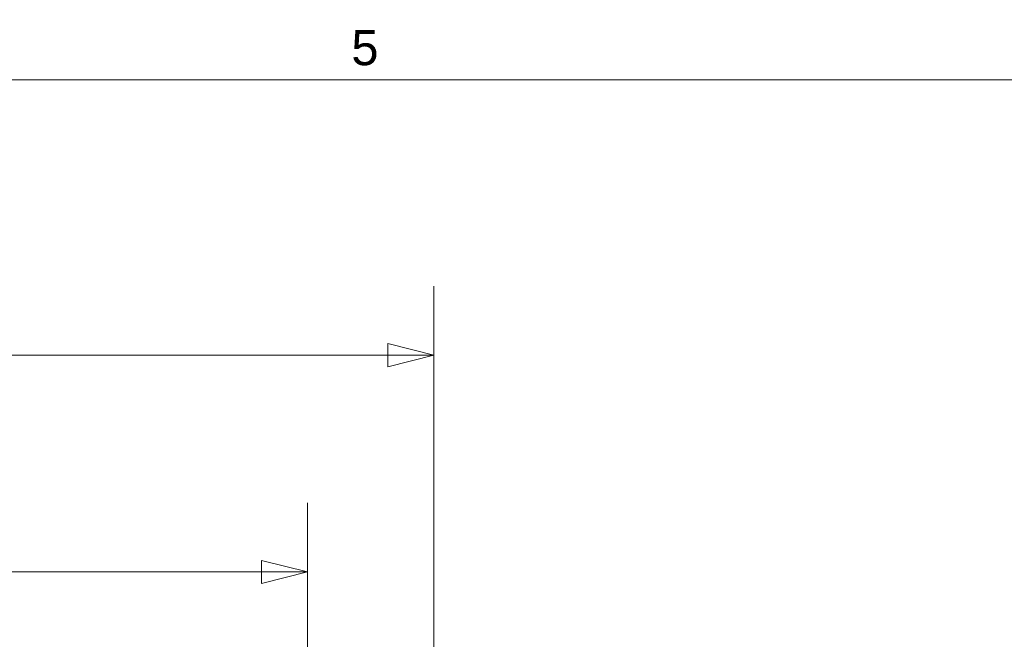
# Model space of a CAD drawing. Header units: inches. Extents: x 0.3 to 84.8, y 1.5 to 53.5.
# Tile 48 of 107: x 34.9 to 41.5, y 48.7 to 52.9. Entities that reach past the tile are written whole.
import ezdxf

# ---------------------------------------------------------------- set-up
doc = ezdxf.new("R2010")
doc.units = ezdxf.units.IN
doc.header["$LTSCALE"] = 2.5
doc.header["$MEASUREMENT"] = 0
doc.layers.add('Border (ANSI)', color=7, linetype='Continuous', lineweight=9)
doc.layers.add('Dimension (ANSI)', color=7, linetype='Continuous', lineweight=9)
doc.styles.add('Note Text (ANSI)', font='arial.ttf')
doc.dimstyles.new('.XX', dxfattribs={"dimscale": 2.5, "dimtxt": 0.095, "dimasz": 0.125, "dimexe": 0.1875, "dimexo": 0.0625, "dimgap": 0.0625, "dimtad": 0, "dimtih": 1, "dimtoh": 1, "dimrnd": 1e-08, "dimzin": 0, "dimdsep": 46, "dimtxsty": 'Note Text (ANSI)', "dimblk": 'Filled-1', "dimcen": 0.09, "dimdle": 0.45, "dimclrd": 256, "dimclre": 256, "dimclrt": 256, "dimadec": 0, "dimazin": 1, "dimtfac": 1.263158, "dimtofl": 0, "dimtmove": 0, "dimatfit": 3, "dimfxl": 1, "dimtolj": 1, "dimtzin": 4, "dimlwd": -1, "dimlwe": -1, "dimarcsym": 0})

# ---------------------------------------------------------------- blocks, each defined once
blk = doc.blocks.new('Borders Default Border')
at = {"layer": 'Border (ANSI)', "flags": 128}
blk.add_lwpolyline([(0.5, 1), (0.5, 21), (33.5, 21), (33.5, 1), (0.5, 1)], dxfattribs=at)
at = {"layer": 'Border (ANSI)', "insert": (14.8439, 21.0384), "char_height": 0.095, "attachment_point": 7, "style": 'Note Text (ANSI)'}
blk.add_mtext('5', dxfattribs=at)
blk = doc.blocks.new('Filled-1')
at = {"color": 0}
for p, q in [((0, 0), (-1, 0.25)), ((-1, 0.25), (-1, -0.25)), ((-1, 0), (0, 0)), ((-1, -0.25), (0, 0))]:
    blk.add_line(p, q, dxfattribs=at)
at = {"color": 0, "flags": 128}
blk.add_lwpolyline([(-1, -0.25), (0, 0), (-1, 0.25), (-1, -0.25)], dxfattribs=at)
at = {"color": 0}
blk.add_solid([(-1, -0.25), (0, 0), (-1, 0.25), (-1, -0.25)], dxfattribs=at)
blk = doc.blocks.new('*D45')
at = {"layer": 'Defpoints', "color": 0, "transparency": 16777216}
for p in [(30.5622, 49.1638), (30.5622, 47.6916), (36.8122, 47.6916)]:
    blk.add_point(p, dxfattribs=at)
at = {"layer": 'Dimension (ANSI)', "transparency": 16777216}
for p, q in [((30.5622, 47.8478), (30.5622, 49.6325)), ((36.8122, 47.8478), (36.8122, 49.6325)), ((30.8747, 49.1638), (33.221, 49.1638)), ((36.4997, 49.1638), (34.1535, 49.1638))]:
    blk.add_line(p, q, dxfattribs=at)
at = {"layer": 'Dimension (ANSI)', "transparency": 16777216, "xscale": 0.3125, "yscale": 0.3125, "zscale": 0.3125, "rotation": 180}
blk.add_blockref('Filled-1', (30.5622, 49.1638), dxfattribs=at)
at = {"layer": 'Dimension (ANSI)', "transparency": 16777216, "xscale": 0.3125, "yscale": 0.3125, "zscale": 0.3125}
blk.add_blockref('Filled-1', (36.8122, 49.1638), dxfattribs=at)
at = {"layer": 'Dimension (ANSI)', "transparency": 16777216, "insert": (33.3772, 49.285), "char_height": 0.2375, "attachment_point": 1, "style": 'Note Text (ANSI)'}
blk.add_mtext('\\A1;6.25', dxfattribs=at)
blk = doc.blocks.new('*D46')
at = {"layer": 'Defpoints', "color": 0, "transparency": 16777216}
for p in [(29.7058, 50.6333), (29.7058, 47.1645), (37.6687, 47.1645)]:
    blk.add_point(p, dxfattribs=at)
at = {"layer": 'Dimension (ANSI)', "transparency": 16777216}
for p, q in [((29.7058, 47.3208), (29.7058, 51.102)), ((37.6687, 47.3208), (37.6687, 51.102)), ((30.0183, 50.6333), (32.0754, 50.6333)), ((37.3562, 50.6333), (33.0028, 50.6333))]:
    blk.add_line(p, q, dxfattribs=at)
at = {"layer": 'Dimension (ANSI)', "transparency": 16777216, "xscale": 0.3125, "yscale": 0.3125, "zscale": 0.3125, "rotation": 180}
blk.add_blockref('Filled-1', (29.7058, 50.6333), dxfattribs=at)
at = {"layer": 'Dimension (ANSI)', "transparency": 16777216, "xscale": 0.3125, "yscale": 0.3125, "zscale": 0.3125}
blk.add_blockref('Filled-1', (37.6687, 50.6333), dxfattribs=at)
at = {"layer": 'Dimension (ANSI)', "transparency": 16777216, "insert": (32.2317, 50.7546), "char_height": 0.2375, "attachment_point": 1, "style": 'Note Text (ANSI)'}
blk.add_mtext('\\A1;7.96', dxfattribs=at)

msp = doc.modelspace()

# ---------------------------------------------------------------- block references
at = {"xscale": 2.5, "yscale": 2.5, "zscale": 2.5}
msp.add_blockref('Borders Default Border', (0, 0), dxfattribs=at)

# ---------------------------------------------------------------- dimensions: what is measured, and where the dimension line sits
at = {"layer": 'Dimension (ANSI)'}
for base, p1, p2, picture, middle in [((29.7058, 50.6333), (37.6687, 47.1645), (29.7058, 47.1645), '*D46', (32.5391, 50.6333)), ((30.5622, 49.1638), (36.8122, 47.6916), (30.5622, 47.6916), '*D45', (33.6872, 49.1638))]:
    dim = msp.add_linear_dim(base=base, p1=p1, p2=p2, angle=180, dimstyle='.XX', override={"dimgap": 0.0625, "dimtih": 0, "dimtoh": 0, "dimdec": 2, "dimtol": 0, "dimlim": 0, "dimtp": 0, "dimtm": 0, "dimtdec": 2, "dimatfit": 1}, dxfattribs=at)
    dim.commit()
    dim.dimension.update_dxf_attribs({"geometry": picture, "text_midpoint": middle, "dimtype": 160})

doc.saveas('drawing.dxf')
